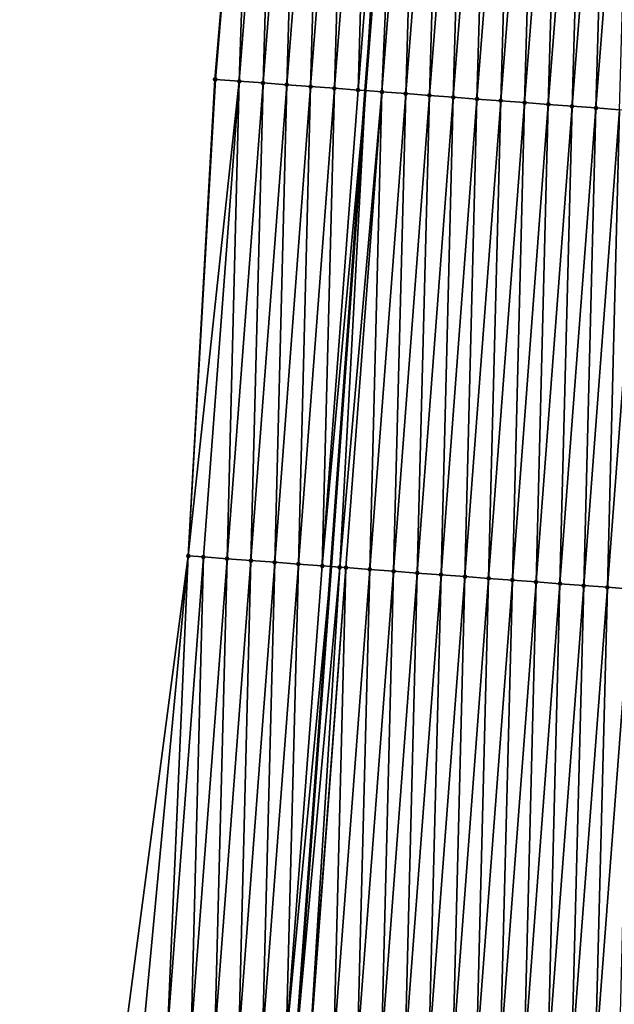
# Model space of a CAD drawing. Header units: feet. Extents: x 2017353 to 2024169, y 808050 to 818690.
# Tile 4 of 256: x 2023294 to 2023319, y 808173 to 808214. Entities that reach past the tile are written whole.
import ezdxf

# ---------------------------------------------------------------- set-up
doc = ezdxf.new("R2010")
doc.units = ezdxf.units.FT
doc.header["$MEASUREMENT"] = 0
for name, color, linetype, lineweight in [('EP_Travel Lane', 172, 'Continuous', 53), ('SB-Road Shots', 141, 'Continuous', 100), ('SB-Road X-Section', 40, 'Continuous', 13)]:
    doc.layers.add(name, color=color, linetype=linetype, lineweight=lineweight)
doc.layers.add('I-77-MM15-17_SB-Surface-BORDER', color=7, linetype='Continuous')
doc.layers.add('I-77-MM15-17_SB-Surface-TIN', color=7, linetype='Continuous')

msp = doc.modelspace()

# ---------------------------------------------------------------- linework, layer by layer
at = {"layer": 'EP_Travel Lane'}
msp.add_polyline3d([(2023297.144549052, 808053.1801918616, 262.108566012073), (2023298.465888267, 808071.3906786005, 261.7733498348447), (2023299.91304432, 808091.3351529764, 261.4158986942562), (2023301.360191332, 808111.2795027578, 261.0518906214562), (2023302.807317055, 808131.2235591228, 260.6724204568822), (2023304.254431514, 808151.1674602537, 260.2847669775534), (2023305.701522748, 808171.1110412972, 259.8802588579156), (2023307.148635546, 808191.05491953, 259.4914116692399), (2023308.595765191, 808210.9990299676, 259.1147900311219), (2023310.154967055, 808231.0268265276, 258.8486127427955), (2023311.716789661, 808250.964768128, 258.6502714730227), (2023313.27859072, 808270.9024346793, 258.4243651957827), (2023314.840405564, 808290.8402771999, 258.2161055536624), (2023316.402233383, 808310.7782853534, 258.0244667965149)], dxfattribs=at)
at = {"layer": 'I-77-MM15-17_SB-Surface-BORDER', "color": 3, "linetype": 'Continuous', "lineweight": -3}
msp.add_polyline3d([(2023294.088055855, 808091.7698975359, 261.1344554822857), (2023294.932003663, 808111.7585623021, 260.7044004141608), (2023296.110239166, 808131.7229791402, 260.3272365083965), (2023297.15125774, 808151.6981492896, 259.9702686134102), (2023298.536597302, 808171.646936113, 259.5940518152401), (2023301.162724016, 808191.5014400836, 259.1899146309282), (2023302.276685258, 808211.470397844, 258.7962262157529), (2023303.975671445, 808231.5116485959, 258.5690934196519)], dxfattribs=at)
at = {"layer": 'I-77-MM15-17_SB-Surface-TIN', "color": 128, "linetype": 'Continuous', "lineweight": -3}
for points in [[(2023302.276685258, 808211.470397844, 258.7962262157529), (2023302.302278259, 808211.4684855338, 258.7973479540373), (2023303.975671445, 808231.5116485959, 258.5690934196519)], [(2023302.302278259, 808211.4684855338, 258.7973479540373), (2023303.299502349, 808211.3940215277, 258.8436033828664), (2023303.975671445, 808231.5116485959, 258.5690934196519)], [(2023303.299502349, 808211.3940215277, 258.8436033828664), (2023304.875389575, 808231.4410254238, 258.6065921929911), (2023303.975671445, 808231.5116485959, 258.5690934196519)], [(2023303.299502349, 808211.3940215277, 258.8436033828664), (2023304.29672829, 808211.319582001, 258.8911485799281), (2023304.875389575, 808231.4410254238, 258.6065921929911)], [(2023304.29672829, 808211.319582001, 258.8911485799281), (2023305.872323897, 808231.362781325, 258.6491437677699), (2023304.875389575, 808231.4410254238, 258.6065921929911)], [(2023304.29672829, 808211.319582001, 258.8911485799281), (2023305.293957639, 808211.245187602, 258.9410714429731), (2023305.872323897, 808231.362781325, 258.6491437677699)], [(2023305.293957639, 808211.245187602, 258.9410714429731), (2023306.869265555, 808231.2846301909, 258.7010248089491), (2023305.872323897, 808231.362781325, 258.6491437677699)], [(2023305.293957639, 808211.245187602, 258.9410714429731), (2023306.291196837, 808211.1709235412, 258.9978615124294), (2023306.869265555, 808231.2846301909, 258.7010248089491)], [(2023306.291196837, 808211.1709235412, 258.9978615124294), (2023307.866206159, 808231.2064657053, 258.7515659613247), (2023306.869265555, 808231.2846301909, 258.7010248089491)], [(2023306.291196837, 808211.1709235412, 258.9978615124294), (2023307.288428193, 808211.0965556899, 259.0491831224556), (2023307.866206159, 808231.2064657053, 258.7515659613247)], [(2023307.288428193, 808211.0965556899, 259.0491831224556), (2023308.863142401, 808231.1282459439, 258.796559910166), (2023307.866206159, 808231.2064657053, 258.7515659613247)], [(2023307.288428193, 808211.0965556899, 259.0491831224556), (2023308.285659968, 808211.0221933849, 259.100796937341), (2023308.863142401, 808231.1282459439, 258.796559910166)], [(2023308.285659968, 808211.0221933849, 259.100796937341), (2023309.860077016, 808231.050005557, 258.8394839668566), (2023308.863142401, 808231.1282459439, 258.796559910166)], [(2023308.285659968, 808211.0221933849, 259.100796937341), (2023308.595765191, 808210.9990299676, 259.1147900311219), (2023309.860077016, 808231.050005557, 258.8394839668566)], [(2023309.860077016, 808231.050005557, 258.8394839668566), (2023308.595765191, 808210.9990299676, 259.1147900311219), (2023310.154967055, 808231.0268265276, 258.8486127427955)], [(2023309.282882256, 808210.9477055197, 259.1457952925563), (2023310.154967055, 808231.0268265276, 258.8486127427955), (2023308.595765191, 808210.9990299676, 259.1147900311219)], [(2023309.282882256, 808210.9477055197, 259.1457952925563), (2023310.857002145, 808230.9716449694, 258.8703453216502), (2023310.154967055, 808231.0268265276, 258.8486127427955)], [(2023309.282882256, 808210.9477055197, 259.1457952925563), (2023310.2800737, 808210.8728094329, 259.1692854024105), (2023310.857002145, 808230.9716449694, 258.8703453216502)], [(2023310.2800737, 808210.8728094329, 259.1692854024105), (2023311.85391689, 808230.8931527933, 258.8880010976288), (2023310.857002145, 808230.9716449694, 258.8703453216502)], [(2023310.2800737, 808210.8728094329, 259.1692854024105), (2023311.277256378, 808210.7977973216, 259.186662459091), (2023311.85391689, 808230.8931527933, 258.8880010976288)], [(2023311.277256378, 808210.7977973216, 259.186662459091), (2023312.850830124, 808230.8146414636, 258.9037347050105), (2023311.85391689, 808230.8931527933, 258.8880010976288)], [(2023311.277256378, 808210.7977973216, 259.186662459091), (2023312.274439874, 808210.7227960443, 259.204610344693), (2023312.850830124, 808230.8146414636, 258.9037347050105)], [(2023312.274439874, 808210.7227960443, 259.204610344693), (2023313.847745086, 808230.7361520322, 258.92166593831), (2023312.850830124, 808230.8146414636, 258.9037347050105)], [(2023312.274439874, 808210.7227960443, 259.204610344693), (2023313.271625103, 808210.6478177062, 259.2237668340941), (2023313.847745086, 808230.7361520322, 258.92166593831)], [(2023313.271625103, 808210.6478177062, 259.2237668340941), (2023314.844661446, 808230.6576803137, 258.9413747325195), (2023313.847745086, 808230.7361520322, 258.92166593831)], [(2023313.271625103, 808210.6478177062, 259.2237668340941), (2023314.268811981, 808210.5728611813, 259.2440726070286), (2023314.844661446, 808230.6576803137, 258.9413747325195)], [(2023314.268811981, 808210.5728611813, 259.2440726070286), (2023315.841580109, 808230.5792377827, 258.9640126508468), (2023314.844661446, 808230.6576803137, 258.9413747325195)], [(2023314.268811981, 808210.5728611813, 259.2440726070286), (2023315.266006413, 808210.4980046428, 259.2696464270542), (2023315.841580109, 808230.5792377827, 258.9640126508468)], [(2023315.266006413, 808210.4980046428, 259.2696464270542), (2023316.838498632, 808230.5007934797, 258.9864727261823), (2023315.841580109, 808230.5792377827, 258.9640126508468)], [(2023315.266006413, 808210.4980046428, 259.2696464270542), (2023316.263193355, 808210.423048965, 259.2899968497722), (2023316.838498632, 808230.5007934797, 258.9864727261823)], [(2023316.263193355, 808210.423048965, 259.2899968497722), (2023317.835416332, 808230.4223387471, 259.0078861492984), (2023316.838498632, 808230.5007934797, 258.9864727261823)], [(2023316.263193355, 808210.423048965, 259.2899968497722), (2023317.260371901, 808210.3479821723, 259.3044928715), (2023317.835416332, 808230.4223387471, 259.0078861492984)], [(2023317.260371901, 808210.3479821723, 259.3044928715), (2023318.832332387, 808230.3438631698, 259.0272076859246), (2023317.835416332, 808230.4223387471, 259.0078861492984)], [(2023317.260371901, 808210.3479821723, 259.3044928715), (2023318.257555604, 808210.2729836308, 259.3225848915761), (2023318.832332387, 808230.3438631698, 259.0272076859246)], [(2023318.257555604, 808210.2729836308, 259.3225848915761), (2023319.829244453, 808230.2653370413, 259.0414561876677), (2023318.832332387, 808230.3438631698, 259.0272076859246)], [(2023318.257555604, 808210.2729836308, 259.3225848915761), (2023319.254742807, 808210.1980314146, 259.3431176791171), (2023319.829244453, 808230.2653370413, 259.0414561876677)], [(2023301.162724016, 808191.5014400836, 259.1899146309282), (2023302.302278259, 808211.4684855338, 258.7973479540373), (2023302.276685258, 808211.470397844, 258.7962262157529)], [(2023301.162724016, 808191.5014400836, 259.1899146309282), (2023303.299502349, 808211.3940215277, 258.8436033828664), (2023302.302278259, 808211.4684855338, 258.7973479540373)], [(2023301.162724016, 808191.5014400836, 259.1899146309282), (2023301.792925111, 808191.4543246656, 259.2161341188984), (2023303.299502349, 808211.3940215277, 258.8436033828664)], [(2023301.792925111, 808191.4543246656, 259.2161341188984), (2023302.790144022, 808191.3797921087, 259.2587777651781), (2023303.299502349, 808211.3940215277, 258.8436033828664)], [(2023302.790144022, 808191.3797921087, 259.2587777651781), (2023304.29672829, 808211.319582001, 258.8911485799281), (2023303.299502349, 808211.3940215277, 258.8436033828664)], [(2023302.790144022, 808191.3797921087, 259.2587777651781), (2023303.787369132, 808191.3053415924, 259.3057439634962), (2023304.29672829, 808211.319582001, 258.8911485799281)], [(2023303.787369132, 808191.3053415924, 259.3057439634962), (2023305.293957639, 808211.245187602, 258.9410714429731), (2023304.29672829, 808211.319582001, 258.8911485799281)], [(2023303.787369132, 808191.3053415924, 259.3057439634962), (2023304.784610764, 808191.2311097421, 259.3642311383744), (2023305.293957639, 808211.245187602, 258.9410714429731)], [(2023304.784610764, 808191.2311097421, 259.3642311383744), (2023306.291196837, 808211.1709235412, 258.9978615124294), (2023305.293957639, 808211.245187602, 258.9410714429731)], [(2023304.784610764, 808191.2311097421, 259.3642311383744), (2023305.781842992, 808191.1567534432, 259.4161614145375), (2023306.291196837, 808211.1709235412, 258.9978615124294)], [(2023305.781842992, 808191.1567534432, 259.4161614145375), (2023307.288428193, 808211.0965556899, 259.0491831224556), (2023306.291196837, 808211.1709235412, 258.9978615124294)], [(2023305.781842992, 808191.1567534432, 259.4161614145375), (2023306.779081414, 808191.0824791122, 259.4724103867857), (2023307.288428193, 808211.0965556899, 259.0491831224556)], [(2023306.779081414, 808191.0824791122, 259.4724103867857), (2023308.285659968, 808211.0221933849, 259.100796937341), (2023307.288428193, 808211.0965556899, 259.0491831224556)], [(2023306.779081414, 808191.0824791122, 259.4724103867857), (2023308.595765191, 808210.9990299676, 259.1147900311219), (2023308.285659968, 808211.0221933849, 259.100796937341)], [(2023306.779081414, 808191.0824791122, 259.4724103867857), (2023307.148635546, 808191.05491953, 259.4914116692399), (2023308.595765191, 808210.9990299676, 259.1147900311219)], [(2023307.518117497, 808191.0273653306, 259.5104092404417), (2023308.595765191, 808210.9990299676, 259.1147900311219), (2023307.148635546, 808191.05491953, 259.4914116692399)], [(2023307.518117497, 808191.0273653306, 259.5104092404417), (2023309.282882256, 808210.9477055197, 259.1457952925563), (2023308.595765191, 808210.9990299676, 259.1147900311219)], [(2023307.518117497, 808191.0273653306, 259.5104092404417), (2023307.776302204, 808191.0079714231, 259.5163642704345), (2023309.282882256, 808210.9477055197, 259.1457952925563)], [(2023307.776302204, 808191.0079714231, 259.5163642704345), (2023308.773482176, 808190.9329235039, 259.5318547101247), (2023309.282882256, 808210.9477055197, 259.1457952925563)], [(2023308.773482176, 808190.9329235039, 259.5318547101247), (2023310.2800737, 808210.8728094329, 259.1692854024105), (2023309.282882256, 808210.9477055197, 259.1457952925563)], [(2023308.773482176, 808190.9329235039, 259.5318547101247), (2023309.770664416, 808190.857905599, 259.5489265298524), (2023310.2800737, 808210.8728094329, 259.1692854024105)], [(2023309.770664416, 808190.857905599, 259.5489265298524), (2023311.277256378, 808210.7977973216, 259.186662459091), (2023310.2800737, 808210.8728094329, 259.1692854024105)], [(2023309.770664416, 808190.857905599, 259.5489265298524), (2023310.767851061, 808190.782945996, 259.5690701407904), (2023311.277256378, 808210.7977973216, 259.186662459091)], [(2023310.767851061, 808190.782945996, 259.5690701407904), (2023312.274439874, 808210.7227960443, 259.204610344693), (2023311.277256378, 808210.7977973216, 259.186662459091)], [(2023310.767851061, 808190.782945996, 259.5690701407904), (2023311.765037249, 808190.707980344, 259.5888950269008), (2023312.274439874, 808210.7227960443, 259.204610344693)], [(2023311.765037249, 808190.707980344, 259.5888950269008), (2023313.271625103, 808210.6478177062, 259.2237668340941), (2023312.274439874, 808210.7227960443, 259.204610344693)], [(2023311.765037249, 808190.707980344, 259.5888950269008), (2023312.762227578, 808190.6330694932, 259.6116072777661), (2023313.271625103, 808210.6478177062, 259.2237668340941)], [(2023312.762227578, 808190.6330694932, 259.6116072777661), (2023314.268811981, 808210.5728611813, 259.2440726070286), (2023313.271625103, 808210.6478177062, 259.2237668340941)], [(2023312.762227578, 808190.6330694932, 259.6116072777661), (2023313.759418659, 808190.5581685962, 259.6348439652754), (2023314.268811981, 808210.5728611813, 259.2440726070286)], [(2023313.759418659, 808190.5581685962, 259.6348439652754), (2023315.266006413, 808210.4980046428, 259.2696464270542), (2023314.268811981, 808210.5728611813, 259.2440726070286)], [(2023313.759418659, 808190.5581685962, 259.6348439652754), (2023314.756604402, 808190.4831970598, 259.654358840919), (2023315.266006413, 808210.4980046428, 259.2696464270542)], [(2023314.756604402, 808190.4831970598, 259.654358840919), (2023316.263193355, 808210.423048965, 259.2899968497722), (2023315.266006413, 808210.4980046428, 259.2696464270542)], [(2023314.756604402, 808190.4831970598, 259.654358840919), (2023315.753788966, 808190.4082099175, 259.6730514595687), (2023316.263193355, 808210.423048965, 259.2899968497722)], [(2023315.753788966, 808190.4082099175, 259.6730514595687), (2023317.260371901, 808210.3479821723, 259.3044928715), (2023316.263193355, 808210.423048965, 259.2899968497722)], [(2023315.753788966, 808190.4082099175, 259.6730514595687), (2023316.750970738, 808190.3331858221, 259.6897971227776), (2023317.260371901, 808210.3479821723, 259.3044928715)], [(2023316.750970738, 808190.3331858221, 259.6897971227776), (2023318.257555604, 808210.2729836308, 259.3225848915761), (2023317.260371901, 808210.3479821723, 259.3044928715)], [(2023316.750970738, 808190.3331858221, 259.6897971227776), (2023317.748155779, 808190.258204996, 259.7088225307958), (2023318.257555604, 808210.2729836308, 259.3225848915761)], [(2023317.748155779, 808190.258204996, 259.7088225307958), (2023319.254742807, 808210.1980314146, 259.3431176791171), (2023318.257555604, 808210.2729836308, 259.3225848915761)], [(2023317.748155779, 808190.258204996, 259.7088225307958), (2023318.745346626, 808190.1833010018, 259.7318960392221), (2023319.254742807, 808210.1980314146, 259.3431176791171)], [(2023318.745346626, 808190.1833010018, 259.7318960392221), (2023320.251934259, 808210.1231354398, 259.3666137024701), (2023319.254742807, 808210.1980314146, 259.3431176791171)], [(2023318.745346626, 808190.1833010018, 259.7318960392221), (2023319.742542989, 808190.1084700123, 259.7588159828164), (2023320.251934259, 808210.1231354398, 259.3666137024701)], [(2023298.536597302, 808171.646936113, 259.5940518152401), (2023299.289240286, 808171.5906337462, 259.6236428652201), (2023301.162724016, 808191.5014400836, 259.1899146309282)], [(2023299.289240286, 808171.5906337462, 259.6236428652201), (2023300.286447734, 808171.5159494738, 259.6582932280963), (2023301.162724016, 808191.5014400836, 259.1899146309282)], [(2023300.286447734, 808171.5159494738, 259.6582932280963), (2023301.792925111, 808191.4543246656, 259.2161341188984), (2023301.162724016, 808191.5014400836, 259.1899146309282)], [(2023300.286447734, 808171.5159494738, 259.6582932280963), (2023301.283649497, 808171.4411899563, 259.6889791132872), (2023301.792925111, 808191.4543246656, 259.2161341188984)], [(2023301.283649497, 808171.4411899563, 259.6889791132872), (2023302.790144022, 808191.3797921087, 259.2587777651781), (2023301.792925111, 808191.4543246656, 259.2161341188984)], [(2023301.283649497, 808171.4411899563, 259.6889791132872), (2023302.28086607, 808171.3666264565, 259.729992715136), (2023302.790144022, 808191.3797921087, 259.2587777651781)], [(2023302.28086607, 808171.3666264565, 259.729992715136), (2023303.787369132, 808191.3053415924, 259.3057439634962), (2023302.790144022, 808191.3797921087, 259.2587777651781)], [(2023302.28086607, 808171.3666264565, 259.729992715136), (2023303.278091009, 808171.2921736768, 259.7768398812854), (2023303.787369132, 808191.3053415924, 259.3057439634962)], [(2023303.278091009, 808171.2921736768, 259.7768398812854), (2023304.784610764, 808191.2311097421, 259.3642311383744), (2023303.787369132, 808191.3053415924, 259.3057439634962)], [(2023303.278091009, 808171.2921736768, 259.7768398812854), (2023304.275304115, 808171.2175642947, 259.8154360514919), (2023304.784610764, 808191.2311097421, 259.3642311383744)], [(2023304.275304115, 808171.2175642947, 259.8154360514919), (2023305.781842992, 808191.1567534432, 259.4161614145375), (2023304.784610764, 808191.2311097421, 259.3642311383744)], [(2023304.275304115, 808171.2175642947, 259.8154360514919), (2023305.272523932, 808171.1430437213, 259.8587113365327), (2023305.781842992, 808191.1567534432, 259.4161614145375)], [(2023305.272523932, 808171.1430437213, 259.8587113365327), (2023306.779081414, 808191.0824791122, 259.4724103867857), (2023305.781842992, 808191.1567534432, 259.4161614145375)], [(2023305.272523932, 808171.1430437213, 259.8587113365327), (2023307.148635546, 808191.05491953, 259.4914116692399), (2023306.779081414, 808191.0824791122, 259.4724103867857)], [(2023305.272523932, 808171.1430437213, 259.8587113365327), (2023305.701522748, 808171.1110412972, 259.8802588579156), (2023307.148635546, 808191.05491953, 259.4914116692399)], [(2023307.518117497, 808191.0273653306, 259.5104092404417), (2023307.148635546, 808191.05491953, 259.4914116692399), (2023305.701522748, 808171.1110412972, 259.8802588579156)], [(2023306.269753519, 808171.0686524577, 259.908799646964), (2023307.518117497, 808191.0273653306, 259.5104092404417), (2023305.701522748, 808171.1110412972, 259.8802588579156)], [(2023306.269753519, 808171.0686524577, 259.908799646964), (2023307.776302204, 808191.0079714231, 259.5163642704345), (2023307.518117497, 808191.0273653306, 259.5104092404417)], [(2023306.269753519, 808171.0686524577, 259.908799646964), (2023306.281831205, 808171.0677490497, 259.9092785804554), (2023307.776302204, 808191.0079714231, 259.5163642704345)], [(2023306.281831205, 808171.0677490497, 259.9092785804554), (2023307.266941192, 808170.993706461, 259.929660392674), (2023307.776302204, 808191.0079714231, 259.5163642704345)], [(2023307.266941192, 808170.993706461, 259.929660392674), (2023308.773482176, 808190.9329235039, 259.5318547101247), (2023307.776302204, 808191.0079714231, 259.5163642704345)], [(2023307.266941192, 808170.993706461, 259.929660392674), (2023308.264128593, 808170.9187568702, 259.950331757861), (2023308.773482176, 808190.9329235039, 259.5318547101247)], [(2023308.264128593, 808170.9187568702, 259.950331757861), (2023309.770664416, 808190.857905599, 259.5489265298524), (2023308.773482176, 808190.9329235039, 259.5318547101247)], [(2023308.264128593, 808170.9187568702, 259.950331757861), (2023309.261315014, 808170.8437943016, 259.9703193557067), (2023309.770664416, 808190.857905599, 259.5489265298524)], [(2023309.261315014, 808170.8437943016, 259.9703193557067), (2023310.767851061, 808190.782945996, 259.5690701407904), (2023309.770664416, 808190.857905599, 259.5489265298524)], [(2023309.261315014, 808170.8437943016, 259.9703193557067), (2023310.258502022, 808170.7688394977, 259.9907160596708), (2023310.767851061, 808190.782945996, 259.5690701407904)], [(2023310.258502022, 808170.7688394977, 259.9907160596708), (2023311.765037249, 808190.707980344, 259.5888950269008), (2023310.767851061, 808190.782945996, 259.5690701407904)], [(2023310.258502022, 808170.7688394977, 259.9907160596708), (2023311.255689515, 808170.6938911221, 260.0114514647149), (2023311.765037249, 808190.707980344, 259.5888950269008)], [(2023311.255689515, 808170.6938911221, 260.0114514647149), (2023312.762227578, 808190.6330694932, 259.6116072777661), (2023311.765037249, 808190.707980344, 259.5888950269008)], [(2023311.255689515, 808170.6938911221, 260.0114514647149), (2023312.252879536, 808170.6189762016, 260.0339495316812), (2023312.762227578, 808190.6330694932, 259.6116072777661)], [(2023312.252879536, 808170.6189762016, 260.0339495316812), (2023313.759418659, 808190.5581685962, 259.6348439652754), (2023312.762227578, 808190.6330694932, 259.6116072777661)], [(2023312.252879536, 808170.6189762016, 260.0339495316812), (2023313.250065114, 808170.54400248, 260.053349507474), (2023313.759418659, 808190.5581685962, 259.6348439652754)], [(2023313.250065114, 808170.54400248, 260.053349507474), (2023314.756604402, 808190.4831970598, 259.654358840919), (2023313.759418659, 808190.5581685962, 259.6348439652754)], [(2023313.250065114, 808170.54400248, 260.053349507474), (2023314.2472484, 808170.4689984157, 260.0711507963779), (2023314.756604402, 808190.4831970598, 259.654358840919)], [(2023314.2472484, 808170.4689984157, 260.0711507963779), (2023315.753788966, 808190.4082099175, 259.6730514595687), (2023314.756604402, 808190.4831970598, 259.654358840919)], [(2023314.2472484, 808170.4689984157, 260.0711507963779), (2023315.2444299, 808170.3939707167, 260.0877068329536), (2023315.753788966, 808190.4082099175, 259.6730514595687)], [(2023315.2444299, 808170.3939707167, 260.0877068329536), (2023316.750970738, 808190.3331858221, 259.6897971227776), (2023315.753788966, 808190.4082099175, 259.6730514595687)], [(2023315.2444299, 808170.3939707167, 260.0877068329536), (2023316.241615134, 808170.3189924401, 260.106866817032), (2023316.750970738, 808190.3331858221, 259.6897971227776)], [(2023316.241615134, 808170.3189924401, 260.106866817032), (2023317.748155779, 808190.258204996, 259.7088225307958), (2023316.750970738, 808190.3331858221, 259.6897971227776)], [(2023316.241615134, 808170.3189924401, 260.106866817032), (2023317.238804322, 808170.2440664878, 260.1287836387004), (2023317.748155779, 808190.258204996, 259.7088225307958)], [(2023317.238804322, 808170.2440664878, 260.1287836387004), (2023318.745346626, 808190.1833010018, 259.7318960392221), (2023317.748155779, 808190.258204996, 259.7088225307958)], [(2023317.238804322, 808170.2440664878, 260.1287836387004), (2023318.23599908, 808170.1692142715, 260.1545854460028), (2023318.745346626, 808190.1833010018, 259.7318960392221)], [(2023318.23599908, 808170.1692142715, 260.1545854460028), (2023319.742542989, 808190.1084700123, 259.7588159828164), (2023318.745346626, 808190.1833010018, 259.7318960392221)], [(2023318.23599908, 808170.1692142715, 260.1545854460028), (2023319.233179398, 808170.0941709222, 260.1703169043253), (2023319.742542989, 808190.1084700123, 259.7588159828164)]]:
    msp.add_3dface(points, dxfattribs=at)
at = {"layer": 'SB-Road Shots', "lineweight": 100}
for p in [(2023302.276685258, 808211.470397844, 258.7962262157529), (2023302.302278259, 808211.4684855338, 258.7973479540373), (2023303.299502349, 808211.3940215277, 258.8436033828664), (2023304.29672829, 808211.319582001, 258.8911485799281), (2023305.293957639, 808211.245187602, 258.9410714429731), (2023306.291196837, 808211.1709235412, 258.9978615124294), (2023307.288428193, 808211.0965556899, 259.0491831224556), (2023308.285659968, 808211.0221933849, 259.100796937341), (2023309.282882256, 808210.9477055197, 259.1457952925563), (2023310.2800737, 808210.8728094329, 259.1692854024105), (2023311.277256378, 808210.7977973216, 259.186662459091), (2023312.274439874, 808210.7227960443, 259.204610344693), (2023313.271625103, 808210.6478177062, 259.2237668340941), (2023314.268811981, 808210.5728611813, 259.2440726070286), (2023315.266006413, 808210.4980046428, 259.2696464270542), (2023316.263193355, 808210.423048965, 259.2899968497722), (2023317.260371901, 808210.3479821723, 259.3044928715), (2023318.257555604, 808210.2729836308, 259.3225848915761), (2023301.162724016, 808191.5014400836, 259.1899146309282), (2023301.792925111, 808191.4543246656, 259.2161341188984), (2023302.790144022, 808191.3797921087, 259.2587777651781), (2023303.787369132, 808191.3053415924, 259.3057439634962), (2023304.784610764, 808191.2311097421, 259.3642311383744), (2023305.781842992, 808191.1567534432, 259.4161614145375), (2023306.779081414, 808191.0824791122, 259.4724103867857), (2023307.518117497, 808191.0273653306, 259.5104092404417), (2023307.776302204, 808191.0079714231, 259.5163642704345), (2023308.773482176, 808190.9329235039, 259.5318547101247), (2023309.770664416, 808190.857905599, 259.5489265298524), (2023310.767851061, 808190.782945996, 259.5690701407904), (2023311.765037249, 808190.707980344, 259.5888950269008), (2023312.762227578, 808190.6330694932, 259.6116072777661), (2023313.759418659, 808190.5581685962, 259.6348439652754), (2023314.756604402, 808190.4831970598, 259.654358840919), (2023315.753788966, 808190.4082099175, 259.6730514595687), (2023316.750970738, 808190.3331858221, 259.6897971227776), (2023317.748155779, 808190.258204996, 259.7088225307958), (2023318.745346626, 808190.1833010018, 259.7318960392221)]:
    msp.add_point(p, dxfattribs=at)
at = {"layer": 'SB-Road X-Section', "extrusion": (-0.07532828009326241, -0.9969771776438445, 0.01903043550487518), "elevation": -958175.3463032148, "flags": 128}
msp.add_lwpolyline([(1956708.380468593, 18497.1252116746), (1956707.380468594, 18497.14634762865), (1956706.380468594, 18497.16964431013), (1956705.380468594, 18497.17324654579), (1956704.380468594, 18497.18605096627), (1956703.380468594, 18497.21523106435), (1956702.380468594, 18497.22830951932), (1956701.380468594, 18497.24748844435), (1956700.380468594, 18497.26990552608), (1956699.380468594, 18497.2917872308), (1956698.380468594, 18497.31509173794), (1956697.380468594, 18497.33231177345), (1956696.380468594, 18497.3527362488), (1956695.380468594, 18497.3728865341), (1956694.380468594, 18497.3972032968), (1956693.380468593, 18497.42090562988), (1956692.380468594, 18497.43850718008), (1956691.436232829, 18497.45216234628), (1956691.380468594, 18497.45184860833), (1956691.364423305, 18497.45170445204), (1956691.135089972, 18497.44598043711), (1956690.380468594, 18497.42411062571), (1956689.380468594, 18497.40793972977), (1956688.380468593, 18497.39297499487), (1956687.380468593, 18497.37925021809), (1956686.380468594, 18497.3658469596), (1956685.380468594, 18497.3506533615), (1956684.380468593, 18497.33287680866), (1956683.380468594, 18497.31678078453), (1956682.380468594, 18497.30341798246), (1956681.380468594, 18497.29181314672), (1956680.380468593, 18497.27942245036), (1956679.380468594, 18497.26398100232), (1956678.380468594, 18497.24110930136), (1956677.380468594, 18497.21049872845), (1956676.380468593, 18497.18699844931), (1956675.380468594, 18497.16646194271), (1956674.380468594, 18497.14836664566), (1956673.380468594, 18497.13386799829), (1956672.380468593, 18497.11351388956), (1956671.380468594, 18497.0879354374), (1956670.380468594, 18497.06762598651), (1956669.380468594, 18497.04846602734), (1956668.380468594, 18497.03051489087), (1956667.380468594, 18497.01313468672), (1956666.380468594, 18496.98964032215), (1956665.380468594, 18496.94463381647), (1956664.380468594, 18496.89301065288), (1956663.380468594, 18496.84167974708), (1956662.380468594, 18496.78487939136), (1956661.380468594, 18496.73494748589), (1956660.380468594, 18496.68739367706), (1956659.380468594, 18496.64112987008), (1956659.354804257, 18496.64000792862)], dxfattribs=at)
at = {"layer": 'SB-Road X-Section', "extrusion": (-0.07532828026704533, -0.9969771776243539, 0.01903043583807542), "elevation": -958155.3466389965, "flags": 128}
msp.add_lwpolyline([(1956709.380301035, 18497.08724610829), (1956708.380301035, 18497.11495389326), (1956707.380301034, 18497.13973268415), (1956706.380301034, 18497.16092136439), (1956705.380301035, 18497.17078976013), (1956704.380301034, 18497.18565852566), (1956703.380301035, 18497.2142115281), (1956702.380301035, 18497.22773618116), (1956701.380301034, 18497.24853218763), (1956700.380301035, 18497.26958787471), (1956699.380301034, 18497.29333873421), (1956698.380301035, 18497.3166514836), (1956697.380301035, 18497.33790363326), (1956696.380301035, 18497.35543475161), (1956695.380301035, 18497.3744252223), (1956694.380301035, 18497.39909899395), (1956693.380301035, 18497.42139978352), (1956692.380301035, 18497.4391779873), (1956691.427960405, 18497.45111804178), (1956691.381769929, 18497.45086472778), (1956691.380301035, 18497.45084826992), (1956690.380301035, 18497.42425224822), (1956689.380301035, 18497.40508075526), (1956688.380301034, 18497.38702907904), (1956687.380301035, 18497.37146377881), (1956686.380301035, 18497.35590950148), (1956685.380301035, 18497.33959594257), (1956684.380301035, 18497.32128270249), (1956683.380301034, 18497.30289895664), (1956682.380301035, 18497.28949184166), (1956681.380301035, 18497.27809179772), (1956680.380301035, 18497.26366312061), (1956679.380301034, 18497.24177406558), (1956678.380301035, 18497.22242022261), (1956677.380301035, 18497.19549540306), (1956676.380301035, 18497.17241771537), (1956675.380301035, 18497.15338886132), (1956674.380301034, 18497.136640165), (1956673.380301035, 18497.1179441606), (1956672.380301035, 18497.09842575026), (1956671.380301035, 18497.07518485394), (1956670.380301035, 18497.05246848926), (1956669.380301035, 18497.0326400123), (1956668.380301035, 18497.01249275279), (1956667.380301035, 18496.99541784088), (1956666.380301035, 18496.97992459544), (1956666.121388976, 18496.97396848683), (1956665.380301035, 18496.93596275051), (1956664.380301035, 18496.87970359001), (1956663.380301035, 18496.82776390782), (1956662.380301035, 18496.76926613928), (1956661.380301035, 18496.72229143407), (1956660.380301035, 18496.67964006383), (1956659.748341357, 18496.65341582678)], dxfattribs=at)

doc.saveas('drawing.dxf')
